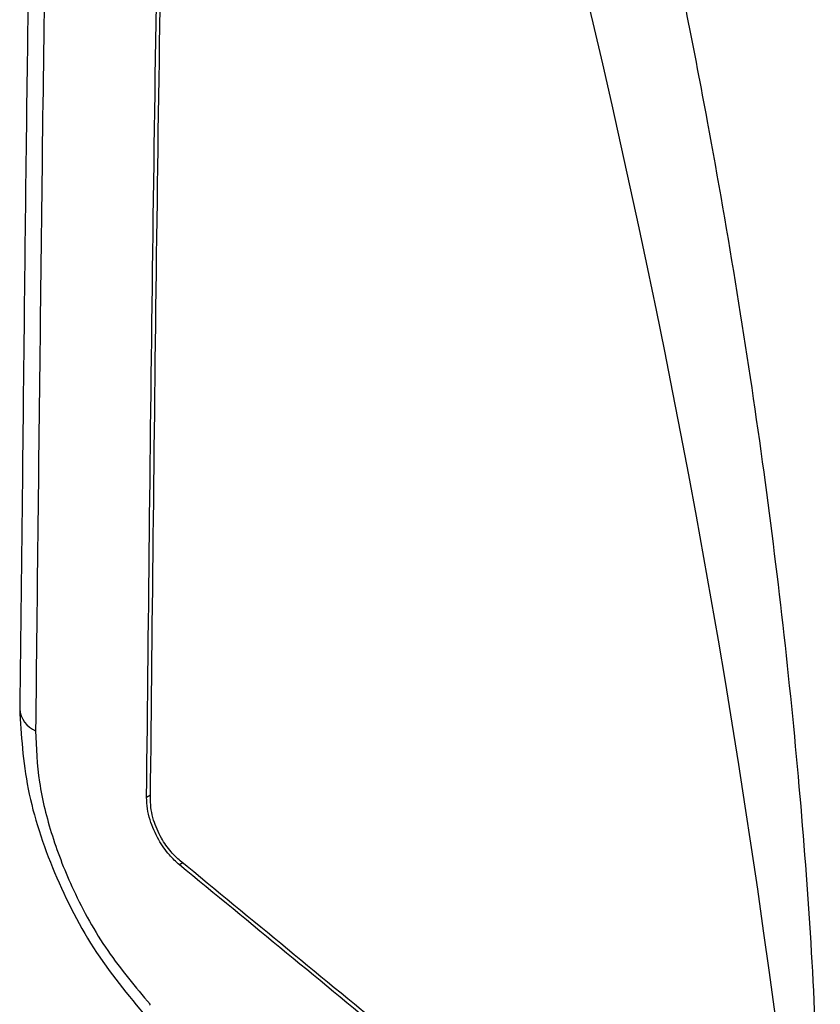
# Model space of a CAD drawing. Header units: millimetres. Extents: x 3 to 137, y 3 to 105.
# Tile 10 of 18: x 117.41 to 120.37, y 84.7 to 88.33. Entities that reach past the tile are written whole.
import ezdxf

# ---------------------------------------------------------------- set-up
doc = ezdxf.new("R2010")
doc.units = ezdxf.units.MM
doc.header["$LTSCALE"] = 0.5

msp = doc.modelspace()

# ---------------------------------------------------------------- linework, layer by layer
for p, q in [((117.89767, 85.46892), (117.88334, 85.46065)), ((118.01682, 85.21906), (118.00469, 85.21205))]:
    msp.add_line(p, q)
for centre, radius, start, end in [((82.97066, 79.72363), 37.55873, 5.42178, 20.57028), ((117.51224, 85.79626), 0.0978, 184.68651, 246.56438)]:
    msp.add_arc(centre, radius, start, end)
for points, knots in [([(117.66215, 93.59338), (117.64303, 93.34681), (117.60681, 92.8796), (117.56684, 92.22306), (117.53699, 91.64627), (117.51656, 91.17615), (117.50237, 90.80155), (117.49255, 90.51197), (117.48469, 90.25677), (117.47671, 89.9739), (117.46787, 89.62179), (117.45826, 89.17186), (117.44897, 88.6445), (117.44036, 88.03998), (117.43235, 87.35837), (117.42448, 86.59957), (117.4181, 86.06735), (117.41476, 85.7883)], [0, 0, 0, 0, 0.0924914, 0.1752497, 0.2483062, 0.3116779, 0.3546816, 0.3917144, 0.4227777, 0.4527649, 0.5006031, 0.5585692, 0.6266584, 0.7048628, 0.7931696, 0.8915585, 1, 1, 1, 1]), ([(117.72074, 93.51185), (117.6822, 92.98013), (117.60511, 91.91684), (117.54476, 90.34934), (117.5089, 88.79521), (117.4907, 87.25064), (117.47913, 86.2212), (117.47334, 85.70652)], [0, 0, 0, 0, 0.2000052, 0.3999478, 0.5999432, 0.7999853, 1, 1, 1, 1]), ([(117.88334, 85.46065), (117.89065, 86.15351), (117.90526, 87.53923), (117.93589, 89.47488), (117.99485, 91.27858), (118.06904, 92.40002), (118.10614, 92.96077)], [0, 0, 0, 0, 0.2800374, 0.5600735, 0.7800252, 1, 1, 1, 1]), ([(117.89749, 85.45248), (117.90478, 86.14437), (117.91937, 87.52812), (117.94991, 89.46101), (118.00864, 91.26207), (118.08252, 92.38182), (118.11946, 92.94173)], [0, 0, 0, 0, 0.2800375, 0.5600739, 0.7800259, 1, 1, 1, 1]), ([(120.36135, 83.27203), (120.36593, 83.63144), (120.37516, 84.35704), (120.30231, 85.50538), (120.16676, 86.70719), (119.99015, 87.79299), (119.80207, 88.74347), (119.62281, 89.54554), (119.4196, 90.36543), (119.19203, 91.2032), (118.94168, 92.05876), (118.75734, 92.63557), (118.6643, 92.92669)], [0, 0, 0, 0, 0.1209833, 0.2442545, 0.3704046, 0.4999852, 0.5798635, 0.6609973, 0.7434858, 0.8274234, 0.9128999, 1, 1, 1, 1]), ([(117.41476, 85.7883), (117.42045, 85.69084), (117.4318, 85.49643), (117.53472, 85.18177), (117.68982, 84.88009), (117.82794, 84.71545), (117.89686, 84.6333)], [0, 0, 0, 0, 0.25154755, 0.50175593, 0.75140278, 1, 1, 1, 1]), ([(117.47334, 85.70652), (117.47588, 85.64439), (117.48095, 85.52052), (117.53067, 85.31888), (117.61361, 85.10652), (117.73445, 84.88885), (117.84221, 84.76114), (117.89623, 84.69714)], [0, 0, 0, 0, 0.1872102, 0.3732244, 0.5593262, 0.7791316, 1, 1, 1, 1]), ([(118.00469, 85.21205), (117.99192, 85.22379), (117.96363, 85.24981), (117.9241, 85.3071), (117.89793, 85.36711), (117.88498, 85.42051), (117.8839, 85.44698), (117.88334, 85.46065)], [0, 0, 0, 0, 0.188503, 0.4178348, 0.6878173, 0.8387812, 1, 1, 1, 1]), ([(118.0078, 85.22649), (117.99615, 85.23721), (117.97037, 85.26093), (117.93443, 85.31309), (117.91069, 85.36763), (117.89897, 85.41609), (117.89799, 85.44009), (117.89749, 85.45248)], [0, 0, 0, 0, 0.1892139, 0.4187817, 0.6885296, 0.8391966, 1, 1, 1, 1]), ([(119.80499, 83.74565), (119.46958, 84.02211), (118.87064, 84.51579), (118.27145, 85.00934), (118.0078, 85.22649)], [0, 0, 0, 0, 0.56, 1, 1, 1, 1]), ([(119.80184, 83.73119), (119.46643, 84.00766), (118.8675, 84.50135), (118.26832, 84.99489), (118.00469, 85.21205)], [0, 0, 0, 0, 0.56, 1, 1, 1, 1]), ([(117.89567, 84.69437), (117.89577, 84.69489), (117.89595, 84.69581), (117.89614, 84.69673), (117.89623, 84.69714)], [0, 0, 0, 0, 0.56, 1, 1, 1, 1])]:
    msp.add_open_spline(points, degree=3, knots=knots)

doc.saveas('drawing.dxf')
